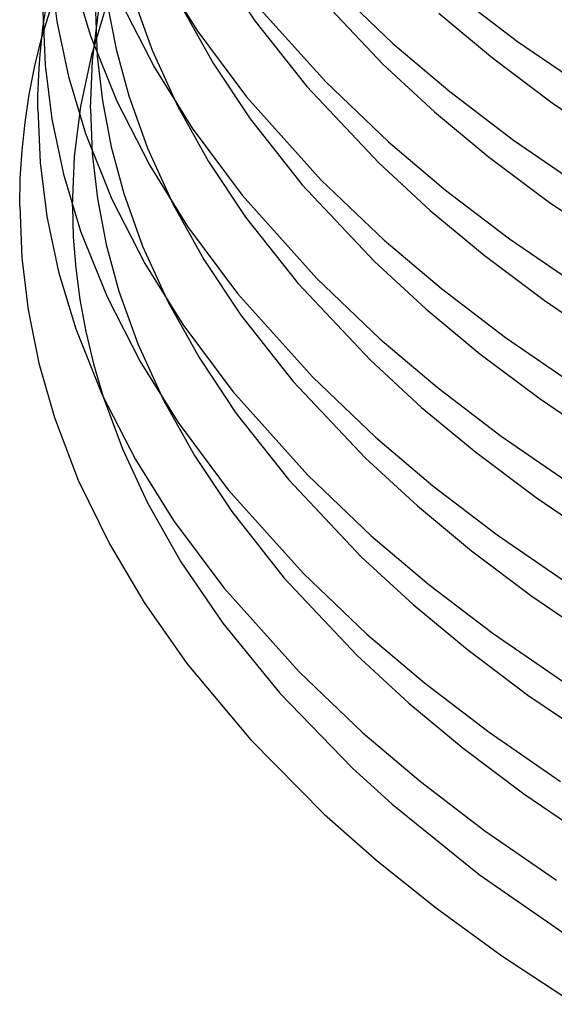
# Model space of a CAD drawing. Header units: millimetres. Extents: x -200 to 200, y -101 to 238.
# Tile 1 of 65: x -190 to -150, y -59 to 16. Entities that reach past the tile are written whole.
import ezdxf

# ---------------------------------------------------------------- set-up
doc = ezdxf.new("R2010")
doc.units = ezdxf.units.MM
doc.layers.add('HIDDEN', color=7, linetype='Continuous')
doc.layers.add('THICK', color=7, linetype='Continuous')

msp = doc.modelspace()

# ---------------------------------------------------------------- linework, layer by layer
at = {"layer": 'HIDDEN'}
for p, q in [((-188.321, 14.526), (-187.052, 18.656)), ((-188.235, 15.249), (-187.615, 18.992)), ((-184.541, 13.171), (-183.335, 17.169)), ((-181.371, 17.466), (-179.954, 13.518)), ((-184.475, 12.748), (-184.022, 16.428)), ((-184.25, 16.448), (-184.123, 13.086)), ((-183.363, 17.07), (-182.7, 13.609)), ((-182.7, 13.609), (-181.74, 10.073)), ((-179.954, 13.518), (-178.02, 9.277)), ((-185.368, 9.271), (-184.541, 13.171)), ((-184.625, 9.087), (-184.475, 12.748)), ((-184.123, 13.086), (-183.736, 9.693)), ((-183.736, 9.693), (-183.072, 6.224)), ((-181.74, 10.073), (-180.319, 6.115)), ((-185.843, 5.487), (-185.368, 9.271)), ((-184.625, 9.087), (-184.497, 5.717)), ((-183.072, 6.224), (-182.11, 2.68)), ((-180.319, 6.115), (-178.38, 1.864)), ((-186, 1.726), (-185.843, 5.487)), ((-184.497, 5.717), (-184.11, 2.316)), ((-184.11, 2.316), (-183.444, -1.161)), ((-182.11, 2.68), (-180.685, -1.288)), ((-186, 1.737), (-186, 1.735)), ((-186, 1.737), (-185.939, -0.614)), ((-186, 1.735), (-186, 1.733)), ((-186, 1.733), (-186, 1.731)), ((-186, 1.731), (-186, 1.729)), ((-186, 1.729), (-186, 1.728)), ((-186, 1.728), (-186, 1.726)), ((-185.939, -0.614), (-185.754, -2.967)), ((-183.444, -1.161), (-182.479, -4.713)), ((-180.685, -1.288), (-178.741, -5.549)), ((-185.754, -2.967), (-185.444, -5.335)), ((-182.479, -4.713), (-181.051, -8.691)), ((-185.444, -5.335), (-184.998, -7.753)), ((-184.998, -7.753), (-184.412, -10.198)), ((-181.051, -8.691), (-179.102, -12.962)), ((-184.412, -10.198), (-183.675, -12.693))]:
    msp.add_line(p, q, dxfattribs=at)
at = {"layer": 'THICK'}
for p, q in [((-187.706, 19.772), (-187.194, 15.698)), ((-179.429, 19.619), (-176.57, 15.04)), ((-174.983, 19.954), (-172.19, 15.757)), ((-185.938, 18.911), (-184.642, 14.622)), ((-167.912, 18.212), (-162.469, 12.449)), ((-166.48, 18.585), (-161.726, 14.047)), ((-172.458, 17.424), (-166.818, 11.142)), ((-157.098, 17.87), (-152.278, 14.197)), ((-188.25, 16.448), (-188.081, 12.403)), ((-182.283, 17.072), (-179.79, 12.207)), ((-177.659, 16.689), (-175.339, 12.534)), ((-187.194, 15.698), (-186.31, 11.526)), ((-172.19, 15.757), (-168.254, 10.773)), ((-158.253, 16.319), (-154.188, 12.952)), ((-188.355, 14.218), (-188.235, 15.249)), ((-176.57, 15.04), (-172.806, 9.993)), ((-188.846, 12.348), (-188.321, 14.526)), ((-188.452, 13.19), (-188.355, 14.218)), ((-184.642, 14.622), (-182.649, 9.669)), ((-152.278, 14.197), (-146.937, 10.524)), ((-161.726, 14.047), (-157.417, 10.41)), ((-188.528, 12.164), (-188.452, 13.19)), ((-154.188, 12.952), (-149.655, 9.547)), ((-189.271, 10.175), (-188.846, 12.348)), ((-188.582, 11.139), (-188.528, 12.164)), ((-188.081, 12.403), (-187.568, 8.321)), ((-179.79, 12.207), (-176.925, 7.619)), ((-175.339, 12.534), (-172.54, 8.329)), ((-162.469, 12.449), (-158.577, 8.864)), ((-186.31, 11.526), (-185.012, 7.229)), ((-188.614, 10.113), (-188.582, 11.139)), ((-168.254, 10.773), (-162.8, 4.999)), ((-166.818, 11.142), (-162.053, 6.595)), ((-189.592, 8.054), (-189.271, 10.175)), ((-188.625, 9.087), (-188.614, 10.113)), ((-172.806, 9.993), (-167.155, 3.699)), ((-157.417, 10.41), (-152.588, 6.73)), ((-188.625, 9.087), (-188.456, 5.034)), ((-182.649, 9.669), (-180.151, 4.795)), ((-178.02, 9.277), (-175.695, 5.114)), ((-149.655, 9.547), (-144.641, 6.133)), ((-187.568, 8.321), (-186.682, 4.142)), ((-172.54, 8.329), (-168.595, 3.334)), ((-158.577, 8.864), (-154.504, 5.49)), ((-189.819, 5.938), (-189.592, 8.054)), ((-176.925, 7.619), (-173.154, 2.562)), ((-185.012, 7.229), (-183.014, 2.266)), ((-152.588, 6.73), (-147.235, 3.049)), ((-162.053, 6.595), (-157.736, 2.95)), ((-189.955, 3.838), (-189.819, 5.938)), ((-154.504, 5.49), (-149.962, 2.079)), ((-188.456, 5.034), (-187.941, 0.945)), ((-180.151, 4.795), (-177.28, 0.198)), ((-175.695, 5.114), (-172.89, 0.901)), ((-162.8, 4.999), (-158.901, 1.408)), ((-190, 1.737), (-189.955, 3.838)), ((-186.682, 4.142), (-185.381, -0.164)), ((-168.595, 3.334), (-163.131, -2.45)), ((-167.155, 3.699), (-162.381, -0.858)), ((-183.014, 2.266), (-180.512, -2.617)), ((-173.154, 2.562), (-167.492, -3.745)), ((-157.736, 2.95), (-152.897, -0.737)), ((-190, 1.735), (-190, 1.737)), ((-190, 1.733), (-190, 1.735)), ((-190, 1.731), (-190, 1.733)), ((-190, 1.729), (-190, 1.731)), ((-190, 1.727), (-190, 1.729)), ((-190, 1.726), (-190, 1.727)), ((-190, 1.726), (-189.843, -2.186)), ((-178.38, 1.864), (-176.051, -2.306)), ((-149.962, 2.079), (-144.939, -1.342)), ((-187.941, 0.945), (-187.054, -3.243)), ((-172.89, 0.901), (-168.937, -4.105)), ((-158.901, 1.408), (-154.82, -1.972)), ((-177.28, 0.198), (-173.502, -4.869)), ((-185.381, -0.164), (-183.38, -5.136)), ((-152.897, -0.737), (-147.534, -4.425)), ((-162.381, -0.858), (-158.055, -4.51)), ((-189.843, -2.186), (-189.368, -6.129)), ((-154.82, -1.972), (-150.27, -5.39)), ((-180.512, -2.617), (-177.636, -7.223)), ((-176.051, -2.306), (-173.24, -6.528)), ((-163.131, -2.45), (-159.225, -6.047)), ((-187.054, -3.243), (-185.751, -7.557)), ((-168.937, -4.105), (-163.462, -9.9)), ((-167.492, -3.745), (-162.708, -8.311)), ((-183.38, -5.136), (-180.873, -10.029)), ((-173.502, -4.869), (-167.829, -11.188)), ((-158.055, -4.51), (-153.206, -8.204)), ((-178.741, -5.549), (-176.407, -9.727)), ((-150.27, -5.39), (-145.238, -8.817)), ((-189.368, -6.129), (-188.55, -10.162)), ((-173.24, -6.528), (-169.278, -11.543)), ((-159.225, -6.047), (-155.137, -9.434)), ((-177.636, -7.223), (-173.851, -12.3)), ((-185.751, -7.557), (-183.746, -12.539)), ((-162.708, -8.311), (-158.374, -11.97)), ((-153.206, -8.204), (-147.833, -11.9)), ((-155.137, -9.434), (-150.578, -12.858)), ((-188.55, -10.162), (-187.366, -14.273)), ((-180.873, -10.029), (-177.991, -14.644)), ((-176.407, -9.727), (-173.59, -13.956)), ((-163.462, -9.9), (-159.55, -13.503)), ((-169.278, -11.543), (-163.793, -17.349)), ((-167.829, -11.188), (-163.036, -15.763)), ((-183.746, -12.539), (-181.234, -17.441)), ((-173.851, -12.3), (-168.167, -18.631)), ((-158.374, -11.97), (-153.516, -15.671)), ((-183.675, -12.693), (-182.215, -16.639)), ((-179.102, -12.962), (-176.763, -17.147)), ((-150.578, -12.858), (-145.536, -16.291)), ((-173.59, -13.956), (-169.62, -18.982)), ((-159.55, -13.503), (-155.453, -16.896)), ((-187.366, -14.273), (-185.56, -18.995)), ((-177.991, -14.644), (-174.199, -19.731)), ((-163.036, -15.763), (-158.693, -19.429)), ((-153.516, -15.671), (-148.132, -19.374)), ((-182.215, -16.639), (-180.317, -20.726)), ((-155.453, -16.896), (-150.886, -20.326)), ((-181.234, -17.441), (-178.346, -22.065)), ((-176.763, -17.147), (-173.941, -21.384)), ((-163.793, -17.349), (-159.874, -20.958)), ((-185.56, -18.995), (-183.204, -23.825)), ((-169.62, -18.982), (-164.124, -24.798)), ((-168.167, -18.631), (-163.363, -23.216)), ((-174.199, -19.731), (-168.504, -26.074)), ((-158.693, -19.429), (-153.825, -23.139)), ((-180.317, -20.726), (-177.788, -25.179)), ((-150.886, -20.326), (-145.835, -23.766)), ((-173.941, -21.384), (-169.962, -26.421)), ((-159.874, -20.958), (-155.77, -24.358)), ((-178.346, -22.065), (-174.547, -27.162)), ((-183.204, -23.825), (-180.57, -28.26)), ((-163.363, -23.216), (-159.012, -26.889)), ((-153.825, -23.139), (-148.431, -26.849)), ((-155.77, -24.358), (-151.194, -27.794)), ((-177.788, -25.179), (-174.61, -29.832)), ((-164.124, -24.798), (-160.198, -28.413)), ((-168.504, -26.074), (-163.691, -30.668)), ((-169.962, -26.421), (-164.455, -32.248)), ((-174.547, -27.162), (-168.841, -33.517)), ((-159.012, -26.889), (-154.135, -30.606)), ((-180.57, -28.26), (-177.329, -32.871)), ((-151.194, -27.794), (-146.134, -31.24)), ((-160.198, -28.413), (-156.087, -31.819)), ((-174.61, -29.832), (-170.296, -35.122)), ((-163.691, -30.668), (-159.331, -34.349)), ((-154.135, -30.606), (-148.73, -34.323)), ((-156.087, -31.819), (-151.502, -35.262)), ((-164.455, -32.248), (-160.523, -35.869)), ((-177.329, -32.871), (-172.511, -38.637)), ((-168.841, -33.517), (-164.018, -38.121)), ((-159.331, -34.349), (-154.444, -38.073)), ((-170.296, -35.122), (-164.779, -40.794)), ((-151.502, -35.262), (-146.433, -38.715)), ((-160.523, -35.869), (-156.404, -39.281)), ((-172.511, -38.637), (-166.924, -44.267)), ((-164.018, -38.121), (-159.65, -41.809)), ((-154.444, -38.073), (-149.029, -41.798)), ((-156.404, -39.281), (-151.811, -42.73)), ((-164.779, -40.794), (-161.781, -43.515)), ((-159.65, -41.809), (-154.754, -45.54)), ((-151.811, -42.73), (-146.733, -46.189)), ((-161.781, -43.515), (-155.198, -48.829)), ((-166.924, -44.267), (-162.918, -47.808)), ((-154.754, -45.54), (-149.328, -49.272)), ((-162.918, -47.808), (-158.433, -51.399)), ((-155.198, -48.829), (-147.19, -54.377)), ((-158.433, -51.399), (-153.467, -55.003)), ((-153.467, -55.003), (-147.894, -58.662))]:
    msp.add_line(p, q, dxfattribs=at)

doc.saveas('drawing.dxf')
